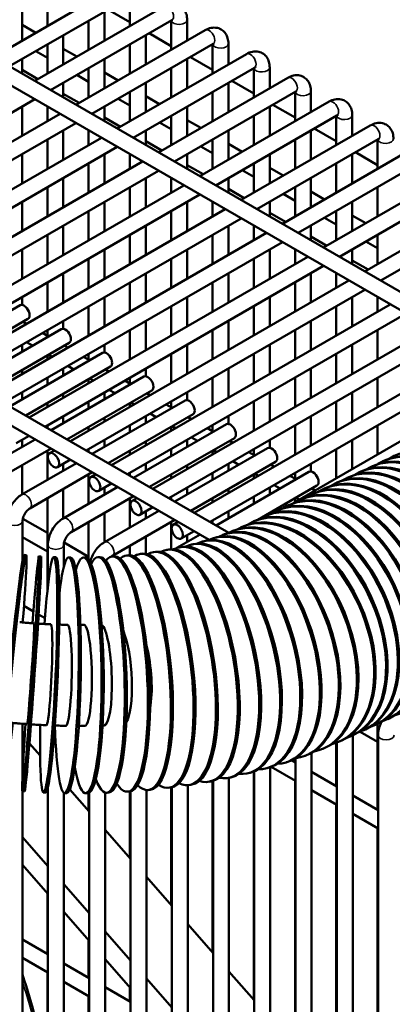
# Model space of a CAD drawing. Header units: inches. Extents: x 1 to 237, y 4 to 150.
# Tile 185 of 209: x 217.85 to 220.62, y 73.87 to 81.18. Entities that reach past the tile are written whole.
import ezdxf

# ---------------------------------------------------------------- set-up
doc = ezdxf.new("R2010")
doc.units = ezdxf.units.IN
doc.header["$LTSCALE"] = 7
doc.header["$MEASUREMENT"] = 0
doc.layers.add('Visible (ANSI)', color=7, linetype='Continuous', lineweight=50)
doc.layers.add('Visible Narrow (ANSI)', color=7, linetype='Continuous', lineweight=35)

msp = doc.modelspace()

# ---------------------------------------------------------------- linework, layer by layer
at = {"layer": 'Visible (ANSI)'}
for p, q in [((214.2819, 82.8496), (221.8284, 78.4926)), ((214.2977, 82.7041), (221.6954, 78.433)), ((217.659, 80.8998), (218.6178, 81.4533)), ((217.7771, 80.8316), (218.6768, 81.351)), ((218.0593, 81.3481), (218.0593, 81.1309)), ((218.6718, 81.3481), (218.6718, 81.1309)), ((217.8712, 81.2395), (217.8712, 81.0223)), ((217.9653, 80.723), (218.924, 81.2765)), ((218.4837, 81.2395), (218.4837, 81.0223)), ((218.5082, 81.2537), (218.6718, 81.1592)), ((218.0834, 80.6548), (218.9831, 81.1742)), ((218.3655, 81.1713), (218.3655, 80.9541)), ((218.978, 81.1713), (218.978, 80.9541)), ((219.0961, 81.1772), (219.0961, 81.0223)), ((217.8712, 81.1393), (217.9726, 81.0808)), ((218.2715, 80.5462), (219.2302, 81.0997)), ((218.1774, 81.0627), (218.1774, 80.8455)), ((218.7899, 81.0627), (218.7899, 80.8455)), ((218.8144, 81.0769), (218.978, 80.9824)), ((217.9726, 80.9444), (218.0593, 80.8943)), ((218.0593, 80.9945), (218.0593, 80.7773)), ((218.1774, 80.9625), (218.2788, 80.904)), ((218.3896, 80.478), (219.2893, 80.9974)), ((218.6718, 80.9945), (218.6718, 80.7773)), ((219.2842, 80.9945), (219.2842, 80.7773)), ((219.4023, 81.0004), (219.4023, 80.8455)), ((217.8712, 80.8859), (217.8712, 80.7773)), ((218.4837, 80.8859), (218.4837, 80.6687)), ((218.5777, 80.3694), (219.5365, 80.9229)), ((219.0961, 80.8859), (219.0961, 80.6687)), ((219.1206, 80.9001), (219.2842, 80.8056)), ((217.8712, 80.8049), (217.9892, 80.7368)), ((218.3655, 80.8177), (218.3655, 80.6005)), ((218.6958, 80.3012), (219.5955, 80.8206)), ((218.978, 80.8177), (218.978, 80.6005)), ((219.5905, 80.8177), (219.5905, 80.6005)), ((219.7086, 80.8236), (219.7086, 80.6687)), ((218.2788, 80.7676), (218.3655, 80.7175)), ((218.4837, 80.7857), (218.585, 80.7272)), ((218.8839, 80.1926), (219.8427, 80.7461)), ((218.1774, 80.7091), (218.1774, 80.6005)), ((218.7899, 80.7091), (218.7899, 80.4919)), ((219.4023, 80.7091), (219.4023, 80.4919)), ((219.4268, 80.7233), (219.5905, 80.6288)), ((215.898, 79.3931), (217.9653, 80.5866)), ((218.1774, 80.6281), (218.2954, 80.56)), ((218.585, 80.5908), (218.6718, 80.5407)), ((218.6718, 80.6409), (218.6718, 80.4237)), ((218.7899, 80.6089), (218.8912, 80.5504)), ((219.0021, 80.1244), (219.9018, 80.6438)), ((219.2842, 80.6409), (219.2842, 80.4237)), ((219.8967, 80.6409), (219.8967, 80.4237)), ((220.0148, 80.6468), (220.0148, 80.4919)), ((217.8712, 80.5323), (217.8712, 80.3151)), ((218.0593, 80.5323), (218.0593, 80.4237)), ((218.4837, 80.5323), (218.4837, 80.4237)), ((219.0961, 80.5323), (219.0961, 80.3151)), ((219.1902, 80.0158), (220.1489, 80.5693)), ((219.7086, 80.5323), (219.7086, 80.3151)), ((219.7331, 80.5465), (219.8967, 80.452)), ((216.0861, 79.2845), (218.1534, 80.478)), ((218.4837, 80.4513), (218.6016, 80.3832)), ((218.978, 80.4641), (218.978, 80.2469)), ((219.0961, 80.4321), (219.1975, 80.3736)), ((219.3083, 79.9476), (220.208, 80.467)), ((219.5905, 80.4641), (219.5905, 80.2469)), ((220.2029, 80.4641), (220.2029, 80.2469)), ((220.321, 80.47), (220.321, 80.3151)), ((216.2043, 79.2163), (218.2715, 80.4098)), ((218.8912, 80.414), (218.978, 80.3639)), ((219.4964, 79.839), (220.4552, 80.3925)), ((220.0393, 80.3697), (220.2029, 80.2752)), ((214.2977, 80.317), (219.4063, 77.3676)), ((216.3924, 79.1077), (218.4596, 80.3012)), ((218.0593, 80.2873), (218.0593, 80.0701)), ((218.1774, 80.3555), (218.1774, 80.1383)), ((218.3655, 80.3555), (218.3655, 80.2469)), ((218.7899, 80.3555), (218.7899, 80.2469)), ((219.2842, 80.2873), (219.2842, 80.0701)), ((219.4023, 80.3555), (219.4023, 80.1383)), ((219.6145, 79.7708), (220.5142, 80.2902)), ((219.8967, 80.2873), (219.8967, 80.0701)), ((220.0148, 80.3555), (220.0148, 80.1383)), ((220.5091, 80.2873), (220.5091, 80.0701)), ((216.5105, 79.0395), (218.5777, 80.233)), ((218.7899, 80.2745), (218.9079, 80.2064)), ((219.1975, 80.2372), (219.2842, 80.1871)), ((219.4023, 80.2553), (219.5037, 80.1968)), ((219.8026, 79.6622), (220.7614, 80.2157)), ((214.2896, 80.1853), (219.2604, 77.3154)), ((217.8712, 80.1787), (217.8712, 79.9615)), ((218.4837, 80.1787), (218.4837, 79.9615)), ((218.6718, 80.1787), (218.6718, 80.0701)), ((219.0961, 80.1787), (219.0961, 80.0701)), ((219.7086, 80.1787), (219.7086, 79.9615)), ((220.321, 80.1787), (220.321, 79.9615)), ((220.3455, 80.1929), (220.5091, 80.0984)), ((216.6986, 78.9309), (218.7658, 80.1244)), ((218.3655, 80.1105), (218.3655, 79.8933)), ((219.0961, 80.0977), (219.2141, 80.0296)), ((219.5905, 80.1105), (219.5905, 79.8933)), ((219.7086, 80.0785), (219.8099, 80.02)), ((219.9207, 79.594), (220.8204, 80.1134)), ((220.2029, 80.1105), (220.2029, 79.8933)), ((216.8167, 78.8627), (218.8839, 80.0562)), ((218.1774, 80.0019), (218.1774, 79.7847)), ((218.7899, 80.0019), (218.7899, 79.7847)), ((218.978, 80.0019), (218.978, 79.8933)), ((219.4023, 80.0019), (219.4023, 79.8933)), ((219.5037, 80.0604), (219.5905, 80.0103)), ((220.0148, 80.0019), (220.0148, 79.7847)), ((220.1089, 79.4854), (221.0676, 80.0389)), ((217.0048, 78.7541), (219.0721, 79.9476)), ((218.0593, 79.9337), (218.0593, 79.7165)), ((218.6718, 79.9337), (218.6718, 79.7165)), ((219.4023, 79.9209), (219.5203, 79.8528)), ((219.8967, 79.9337), (219.8967, 79.7165)), ((220.227, 79.4172), (221.1267, 79.9366)), ((220.5091, 79.9337), (220.5091, 79.7165)), ((217.1229, 78.6859), (219.1902, 79.8794)), ((219.8099, 79.8836), (219.8967, 79.8335)), ((220.0148, 79.9017), (220.1161, 79.8432)), ((220.4151, 79.3086), (221.3738, 79.8621)), ((217.8712, 79.8251), (217.8712, 79.6079)), ((218.4837, 79.8251), (218.4837, 79.6079)), ((219.0961, 79.8251), (219.0961, 79.6079)), ((219.2842, 79.8251), (219.2842, 79.7165)), ((219.7086, 79.8251), (219.7086, 79.7165)), ((220.321, 79.8251), (220.321, 79.6079)), ((217.311, 78.5773), (219.3783, 79.7708)), ((217.4292, 78.5091), (219.4964, 79.7026)), ((218.3655, 79.7569), (218.3655, 79.5397)), ((218.978, 79.7569), (218.978, 79.5397)), ((219.7086, 79.7441), (219.8265, 79.676)), ((220.1161, 79.7068), (220.2029, 79.6567)), ((220.2029, 79.7569), (220.2029, 79.5397)), ((220.321, 79.7249), (220.4224, 79.6664)), ((220.5332, 79.2404), (221.4329, 79.7598)), ((218.1774, 79.6483), (218.1774, 79.4311)), ((218.7899, 79.6483), (218.7899, 79.4311)), ((219.4023, 79.6483), (219.4023, 79.4311)), ((219.5905, 79.6483), (219.5905, 79.5397)), ((220.0148, 79.6483), (220.0148, 79.5397)), ((217.6173, 78.4005), (219.6845, 79.594)), ((218.0593, 79.5801), (218.0593, 79.3629)), ((218.6718, 79.5801), (218.6718, 79.3629)), ((219.2842, 79.5801), (219.2842, 79.3629)), ((220.0148, 79.5673), (220.1328, 79.4992)), ((220.5091, 79.5801), (220.5091, 79.3629)), ((217.7354, 78.3323), (219.8026, 79.5258)), ((220.4224, 79.53), (220.5091, 79.4799)), ((217.8712, 79.4715), (217.8712, 79.2543)), ((217.9235, 78.2237), (219.9907, 79.4172)), ((218.4837, 79.4715), (218.4837, 79.2543)), ((219.0961, 79.4715), (219.0961, 79.2543)), ((219.7086, 79.4715), (219.7086, 79.2543)), ((219.8967, 79.4715), (219.8967, 79.3629)), ((220.321, 79.4715), (220.321, 79.3629)), ((218.0416, 78.1555), (220.1089, 79.349)), ((218.3655, 79.4033), (218.3655, 79.1861)), ((218.978, 79.4033), (218.978, 79.1861)), ((219.5905, 79.4033), (219.5905, 79.1861)), ((220.321, 79.3905), (220.439, 79.3224)), ((218.1774, 79.2947), (218.1774, 79.0775)), ((218.7899, 79.2947), (218.7899, 79.0775)), ((219.4023, 79.2947), (219.4023, 79.0775)), ((220.0148, 79.2947), (220.0148, 79.0775)), ((220.2029, 79.2947), (220.2029, 79.1861)), ((218.0593, 79.2265), (218.0593, 79.0093)), ((218.2297, 78.0469), (220.297, 79.2404)), ((218.6718, 79.2265), (218.6718, 79.0093)), ((219.2842, 79.2265), (219.2842, 79.0093)), ((219.8967, 79.2265), (219.8967, 79.0093)), ((217.8712, 79.1179), (217.8712, 79.0599)), ((218.3478, 77.9787), (220.4151, 79.1722)), ((218.4837, 79.1179), (218.4837, 78.9007)), ((219.0961, 79.1179), (219.0961, 78.9007)), ((219.7086, 79.1179), (219.7086, 78.9007)), ((220.321, 79.1179), (220.321, 78.9007)), ((220.5091, 79.1179), (220.5091, 79.0093)), ((217.1678, 78.66), (217.8563, 79.0575)), ((218.3655, 79.0497), (218.3655, 78.8325)), ((218.536, 77.8701), (220.6032, 79.0636)), ((218.978, 79.0497), (218.978, 78.8325)), ((219.5905, 79.0497), (219.5905, 78.8325)), ((220.2029, 79.0497), (220.2029, 78.8325)), ((218.6541, 77.8019), (220.7213, 78.9954)), ((217.2859, 78.5918), (217.9153, 78.9552)), ((217.9038, 78.9195), (217.8786, 78.934)), ((218.1774, 78.9411), (218.1774, 78.8831)), ((218.7899, 78.9411), (218.7899, 78.7239)), ((219.4023, 78.9411), (219.4023, 78.7239)), ((220.0148, 78.9411), (220.0148, 78.7239)), ((217.474, 78.4832), (218.1625, 78.8807)), ((218.0667, 78.8254), (218.0219, 78.8513)), ((218.0593, 78.8729), (218.0593, 78.8297)), ((218.6718, 78.8729), (218.6718, 78.6557)), ((218.8422, 77.6933), (220.9094, 78.8868)), ((219.2842, 78.8729), (219.2842, 78.6557)), ((219.8967, 78.8729), (219.8967, 78.6557)), ((220.5091, 78.8729), (220.5091, 78.6557)), ((217.5921, 78.415), (218.2215, 78.7784)), ((217.8712, 78.7643), (217.8712, 78.7125)), ((217.9486, 78.7572), (217.9038, 78.7831)), ((218.21, 78.7427), (218.1849, 78.7572)), ((218.4837, 78.7643), (218.4837, 78.7063)), ((218.9603, 77.6251), (221.0275, 78.8186)), ((219.0961, 78.7643), (219.0961, 78.5471)), ((219.7086, 78.7643), (219.7086, 78.5471)), ((220.321, 78.7643), (220.321, 78.5471)), ((217.7803, 78.3064), (218.4687, 78.7039)), ((218.0593, 78.6847), (218.0593, 78.6557)), ((218.0919, 78.6745), (218.0667, 78.689)), ((218.3655, 78.6961), (218.3655, 78.6529)), ((218.978, 78.6961), (218.978, 78.4789)), ((219.1484, 77.5165), (221.2157, 78.71)), ((219.5905, 78.6961), (219.5905, 78.4789)), ((220.2029, 78.6961), (220.2029, 78.4789)), ((218.2549, 78.5804), (218.21, 78.6063)), ((218.373, 78.6486), (218.3281, 78.6745)), ((219.2665, 77.4483), (221.3338, 78.6418)), ((217.8712, 78.5761), (217.8712, 78.5471)), ((217.8984, 78.2382), (218.5278, 78.6016)), ((218.1774, 78.5875), (218.1774, 78.5357)), ((218.5162, 78.5659), (218.4911, 78.5804)), ((218.7899, 78.5875), (218.7899, 78.5295)), ((219.4023, 78.5875), (219.4023, 78.3703)), ((219.8822, 77.5865), (221.5219, 78.5332)), ((220.0148, 78.5875), (220.0148, 78.3703)), ((218.0593, 78.5193), (218.0593, 78.4675)), ((218.0865, 78.1296), (218.7749, 78.5271)), ((218.3655, 78.5079), (218.3655, 78.4789)), ((218.3981, 78.4977), (218.373, 78.5122)), ((218.6792, 78.4718), (218.6343, 78.4977)), ((218.6718, 78.5193), (218.6718, 78.4761)), ((219.2842, 78.5193), (219.2842, 78.3021)), ((219.8967, 78.5193), (219.8967, 78.3021)), ((220.5091, 78.5193), (220.5091, 78.3021)), ((217.8712, 78.4107), (217.8712, 78.3589)), ((218.1774, 78.3993), (218.1774, 78.3703)), ((218.2046, 78.0614), (218.834, 78.4248)), ((218.4837, 78.4107), (218.4837, 78.3589)), ((218.5611, 78.4036), (218.5162, 78.4295)), ((218.8224, 78.3891), (218.7973, 78.4036)), ((219.0961, 78.4107), (219.0961, 78.3527)), ((219.7086, 78.4107), (219.7086, 78.1935)), ((220.321, 78.4107), (220.321, 78.1935)), ((218.0593, 78.3311), (218.0593, 78.3021)), ((218.3655, 78.3425), (218.3655, 78.2907)), ((218.3927, 77.9528), (219.0812, 78.3503)), ((218.6718, 78.3311), (218.6718, 78.3021)), ((218.7043, 78.3209), (218.6792, 78.3354)), ((218.9854, 78.295), (218.9405, 78.3209)), ((218.978, 78.3425), (218.978, 78.2993)), ((219.5905, 78.3425), (219.5905, 78.1253)), ((220.2029, 78.3425), (220.2029, 78.1253)), ((218.5108, 77.8846), (219.1402, 78.248)), ((218.8673, 78.2268), (218.8224, 78.2527)), ((218.0593, 78.1657), (218.0593, 78.1453)), ((218.1774, 78.2339), (218.1774, 78.1821)), ((218.4837, 78.2225), (218.4837, 78.1935)), ((218.6718, 78.1657), (218.6718, 78.1139)), ((218.6989, 77.776), (219.3874, 78.1735)), ((218.7899, 78.2339), (218.7899, 78.1821)), ((219.1287, 78.2123), (219.1035, 78.2268)), ((219.2842, 78.1657), (219.2842, 78.1225)), ((219.4023, 78.2339), (219.4023, 78.1759)), ((219.8967, 78.1657), (219.8967, 77.9485)), ((220.0148, 78.2339), (220.0148, 78.0167)), ((220.5091, 78.1657), (220.5091, 77.9485)), ((218.3655, 78.1543), (218.3655, 78.1253)), ((218.978, 78.1543), (218.978, 78.1253)), ((219.0106, 78.1441), (218.9854, 78.1586)), ((219.2917, 78.1182), (219.2468, 78.1441)), ((217.564, 77.8279), (217.9684, 78.0614)), ((217.8278, 78.032), (217.9235, 78.0873)), ((217.8712, 78.0571), (217.8712, 78.0053)), ((218.4837, 78.0571), (218.4837, 78.0053)), ((218.7899, 78.0457), (218.7899, 78.0167)), ((218.8171, 77.7078), (219.4465, 78.0712)), ((219.0961, 78.0571), (219.0961, 78.0053)), ((219.1735, 78.05), (219.1287, 78.0759)), ((219.4349, 78.0355), (219.4098, 78.05)), ((219.7086, 78.0571), (219.7086, 77.9991)), ((220.321, 78.0571), (220.321, 77.8399)), ((217.623, 77.7256), (218.0865, 77.9932)), ((218.0593, 77.9775), (218.0593, 77.7603)), ((218.0749, 77.9575), (218.1116, 77.9787)), ((218.3655, 77.9889), (218.3655, 77.9685)), ((218.6718, 77.9775), (218.6718, 77.9485)), ((218.978, 77.9889), (218.978, 77.9371)), ((219.0052, 77.5992), (219.6936, 77.9967)), ((219.2842, 77.9775), (219.2842, 77.9485)), ((219.3168, 77.9673), (219.2917, 77.9818)), ((219.5979, 77.9414), (219.553, 77.9673)), ((219.5905, 77.9889), (219.5905, 77.9457)), ((220.2029, 77.9889), (220.2029, 77.7717)), ((217.8702, 77.6511), (218.2746, 77.8846)), ((218.134, 77.8552), (218.2297, 77.9105)), ((218.1774, 77.8803), (218.1774, 77.8285)), ((218.7899, 77.8803), (218.7899, 77.8285)), ((219.1233, 77.531), (219.7527, 77.8944)), ((219.4023, 77.8803), (219.4023, 77.8285)), ((219.4798, 77.8732), (219.4349, 77.8991)), ((219.7411, 77.8587), (219.716, 77.8732)), ((220.0148, 77.8803), (220.0148, 77.8223)), ((220.5488, 77.8985), (220.56, 77.9038)), ((217.8712, 77.8689), (217.8712, 77.6517)), ((217.9292, 77.5488), (218.3927, 77.8164)), ((218.3655, 77.8007), (218.3655, 77.5835)), ((218.3812, 77.7807), (218.4178, 77.8019)), ((218.6718, 77.8121), (218.6718, 77.7917)), ((218.978, 77.8007), (218.978, 77.7717)), ((219.0961, 77.8689), (219.0961, 77.8399)), ((219.2842, 77.8121), (219.2842, 77.7603)), ((219.3114, 77.4224), (219.9999, 77.8199)), ((219.5905, 77.8007), (219.5905, 77.7717)), ((219.623, 77.7905), (219.5979, 77.805)), ((219.8967, 77.8121), (219.8967, 77.7689)), ((220.3728, 77.8165), (220.3841, 77.8217)), ((220.4608, 77.8575), (220.4721, 77.8628)), ((218.4402, 77.6784), (218.536, 77.7337)), ((219.9041, 77.7646), (219.8592, 77.7905)), ((220.1969, 77.7345), (220.2081, 77.7397)), ((220.2848, 77.7755), (220.2961, 77.7807)), ((218.1764, 77.4743), (218.5808, 77.7078)), ((218.1774, 77.6921), (218.1774, 77.4749)), ((218.4837, 77.7035), (218.4837, 77.6517)), ((219.0961, 77.7035), (219.0961, 77.6517)), ((219.4023, 77.6921), (219.4023, 77.6631)), ((219.6198, 77.4641), (220.0589, 77.7176)), ((219.7086, 77.7035), (219.7086, 77.6517)), ((219.786, 77.6964), (219.7411, 77.7223)), ((220.0209, 77.6524), (220.0322, 77.6577)), ((220.0473, 77.6819), (220.0222, 77.6964)), ((220.1089, 77.6935), (220.1201, 77.6987)), ((218.0593, 77.6239), (218.0593, 76.9332)), ((218.2355, 77.372), (218.6989, 77.6396)), ((218.6718, 77.6239), (218.6718, 77.4067)), ((218.6874, 77.6039), (218.7241, 77.6251)), ((218.978, 77.6353), (218.978, 77.6149)), ((219.2842, 77.6239), (219.2842, 77.5949)), ((219.5905, 77.6353), (219.5905, 77.5835)), ((219.8967, 77.6239), (219.8967, 77.5949)), ((219.9292, 77.6137), (219.9041, 77.6282)), ((219.9329, 77.6114), (219.9442, 77.6167)), ((218.4826, 77.2975), (218.8871, 77.531)), ((218.4837, 77.5153), (218.4837, 77.2981)), ((218.7464, 77.5016), (218.8422, 77.5569)), ((218.7899, 77.5267), (218.7899, 77.4749)), ((219.4023, 77.5267), (219.4023, 77.4749)), ((219.7086, 77.5153), (219.7086, 77.5054)), ((219.7569, 77.5294), (219.7682, 77.5347)), ((219.8449, 77.5704), (219.8562, 77.5757)), ((217.8752, 77.1649), (217.8752, 77.4553)), ((217.8772, 77.4713), (218.0593, 77.3661)), ((218.3655, 77.4471), (218.3655, 77.169)), ((218.5417, 77.1952), (219.0052, 77.4628)), ((218.978, 77.4471), (218.978, 77.245)), ((218.9936, 77.4271), (219.0303, 77.4483)), ((219.2842, 77.4585), (219.2842, 77.4381)), ((219.581, 77.4474), (219.5922, 77.4526)), ((219.669, 77.4884), (219.6802, 77.4936)), ((219.0527, 77.3248), (219.1484, 77.3801)), ((219.4304, 77.3788), (219.4422, 77.3837)), ((219.493, 77.4064), (219.5043, 77.4116)), ((217.8752, 77.336), (218.0593, 77.2297)), ((218.1834, 77.2945), (218.3655, 77.1893)), ((218.7899, 77.3385), (218.7899, 77.2115)), ((219.0208, 77.2546), (219.1933, 77.3542)), ((219.0961, 77.3499), (219.0961, 77.2981)), ((219.2086, 77.3019), (219.2219, 77.3057)), ((219.2879, 77.3262), (219.3007, 77.3304)), ((219.3619, 77.352), (219.3743, 77.3565)), ((218.0634, 76.9711), (218.0634, 77.2785)), ((218.1815, 77.1173), (218.1815, 77.2785)), ((218.6718, 77.2703), (218.6718, 77.2011)), ((218.8473, 77.2241), (218.8621, 77.2264)), ((218.9435, 77.2402), (218.958, 77.2429)), ((219.036, 77.2587), (219.0502, 77.2617)), ((219.1245, 77.2793), (219.1383, 77.2828)), ((217.8861, 77.2027), (217.902, 77.2012)), ((217.9964, 77.1936), (218.0124, 77.1924)), ((218.1068, 77.1873), (218.1228, 77.1866)), ((218.1815, 77.1592), (218.1926, 77.1528)), ((218.2169, 77.1839), (218.2328, 77.1837)), ((218.3263, 77.1835), (218.3421, 77.1837)), ((218.4345, 77.186), (218.4502, 77.1866)), ((218.5411, 77.1914), (218.5566, 77.1924)), ((218.6457, 77.1996), (218.661, 77.201)), ((218.7479, 77.2106), (218.763, 77.2124)), ((218.2674, 77.1096), (218.2748, 77.1053)), ((217.8856, 76.8244), (217.9561, 76.7837)), ((217.994, 76.7618), (218.0418, 76.7342)), ((220.5843, 75.9843), (220.5956, 75.9895)), ((217.8752, 75.5581), (217.8752, 75.9491)), ((220.4084, 75.9023), (220.4196, 75.9075)), ((220.4963, 75.9433), (220.5076, 75.9485)), ((220.5091, 75.9492), (220.5091, 75.3097)), ((217.8752, 75.8621), (217.8905, 75.8446)), ((220.2324, 75.8202), (220.2437, 75.8255)), ((220.3204, 75.8612), (220.3316, 75.8665)), ((220.3251, 69.0434), (220.3251, 75.8634)), ((220.3793, 75.8903), (220.5091, 75.8153)), ((220.5132, 68.9744), (220.5132, 75.8641)), ((217.9262, 75.8038), (218.0052, 75.7134)), ((220.102, 75.7628), (220.1138, 75.7677)), ((220.2029, 75.8081), (220.2029, 75.4865)), ((220.207, 69.0791), (220.207, 75.8096)), ((219.8967, 75.6909), (219.8967, 75.6633)), ((219.9007, 69.1437), (219.9007, 75.6934)), ((219.9684, 75.7104), (219.9807, 75.715)), ((220.0188, 69.1236), (220.0188, 75.7324)), ((219.6923, 75.6201), (219.7056, 75.6239)), ((219.7126, 69.1626), (219.7126, 75.6261)), ((219.7204, 75.6287), (219.9007, 75.5246)), ((219.8317, 75.6629), (219.8446, 75.6671)), ((219.8717, 75.6777), (219.9007, 75.661)), ((219.4056, 75.5481), (219.4198, 75.5512)), ((219.4064, 69.1568), (219.4064, 75.5483)), ((219.5502, 75.5819), (219.5639, 75.5853)), ((219.5905, 75.5941), (219.5905, 73.9002)), ((219.5945, 69.1659), (219.5945, 75.5958)), ((220.0188, 75.5928), (220.207, 75.4842)), ((218.0634, 70.7574), (218.0634, 75.476)), ((218.2257, 75.4612), (218.3696, 75.2966)), ((218.9593, 75.4734), (218.9744, 75.4752)), ((218.978, 75.4757), (218.978, 74.6007)), ((218.982, 69.6714), (218.982, 75.4765)), ((219.1002, 69.2933), (219.1002, 75.4929)), ((219.11, 75.494), (219.1248, 75.4962)), ((219.2588, 75.5189), (219.2733, 75.5215)), ((219.2842, 75.524), (219.2842, 74.2505)), ((219.2883, 69.1414), (219.2883, 75.5252)), ((219.8967, 75.5269), (219.8967, 73.5499)), ((217.8742, 75.4478), (217.8901, 75.4467)), ((217.8752, 70.6757), (217.8752, 75.4478)), ((218.0306, 75.4389), (218.0466, 75.4383)), ((218.1815, 70.7519), (218.1815, 75.436)), ((218.1871, 75.4342), (218.203, 75.4339)), ((218.3432, 75.4336), (218.359, 75.4338)), ((218.3655, 75.435), (218.3655, 75.3013)), ((218.3696, 70.6762), (218.3696, 75.4369)), ((218.4877, 70.5914), (218.4877, 75.4388)), ((218.4987, 75.4372), (218.5144, 75.4378)), ((218.6534, 75.445), (218.669, 75.446)), ((218.6718, 75.4463), (218.6718, 74.951)), ((218.6758, 70.3899), (218.6758, 75.447)), ((218.7939, 70.2017), (218.7939, 75.4572)), ((218.807, 75.4571), (218.8224, 75.4585)), ((220.0188, 75.4564), (220.207, 75.3478)), ((220.3251, 75.416), (220.5132, 75.3074)), ((220.2029, 75.3501), (220.2029, 73.1997)), ((220.3251, 75.2796), (220.5132, 75.171)), ((220.5091, 75.1733), (220.5091, 72.8494)), ((217.8752, 75.1075), (218.0634, 74.8923)), ((218.4877, 75.1615), (218.6758, 74.9464)), ((217.8752, 74.9022), (218.0634, 74.6871)), ((218.7939, 74.8113), (218.982, 74.5961)), ((218.1815, 74.7572), (218.3696, 74.5421)), ((218.0593, 74.6917), (218.0593, 74.2401)), ((218.1815, 74.552), (218.3696, 74.3368)), ((219.1002, 74.461), (219.2883, 74.2458)), ((218.4877, 74.407), (218.6758, 74.1918)), ((217.8752, 74.3464), (218.0634, 74.2377)), ((218.3655, 74.3414), (218.3655, 74.0633)), ((217.8752, 74.21), (218.0634, 74.1014)), ((218.1815, 74.1696), (218.3696, 74.0609)), ((218.4877, 74.2017), (218.6758, 73.9865)), ((218.0593, 74.1037), (218.0593, 73.4319)), ((219.4064, 74.1107), (219.5945, 73.8956)), ((218.1815, 74.0332), (218.3696, 73.9246)), ((218.7939, 74.0567), (218.982, 73.8415)), ((218.3655, 73.9269), (218.3655, 71.7518)), ((218.4877, 73.9928), (218.6758, 73.8841)), ((218.6718, 73.9912), (218.6718, 73.8865))]:
    msp.add_line(p, q, dxfattribs=at)
for centre, major_axis, ratio, start_param, end_param in [((217.8858, 79.0063), (0.0295, -0.0511), 0.57735, 0, 3.141593), ((218.192, 78.8295), (0.0295, -0.0511), 0.57735, 0, 3.141593), ((218.4982, 78.6527), (0.0295, -0.0511), 0.57735, 0, 3.141593), ((218.8045, 78.4759), (0.0295, -0.0511), 0.57735, 0, 3.141593), ((219.1107, 78.2991), (0.0295, -0.0511), 0.57735, 0, 3.141593), ((219.4169, 78.1223), (0.0295, -0.0511), 0.57735, 0, 3.141593), ((221.0065, 77.1465), (0.3697, -0.7931), 0.630029, 6.206336, 9.501627), ((219.7232, 77.9455), (0.0295, -0.0511), 0.57735, 0, 3.141593), ((220.8305, 77.0644), (0.3697, -0.7931), 0.630029, 6.206336, 9.501627), ((220.8418, 77.0697), (-0.3697, 0.7931), 0.630029, 3.141593, 6.283185), ((220.9185, 77.1055), (0.3697, -0.7931), 0.630029, 6.206336, 9.501627), ((220.9297, 77.1107), (-0.3697, 0.7931), 0.630029, 3.141593, 6.283185), ((220.7425, 77.0234), (0.3697, -0.7931), 0.630029, 6.206336, 9.501627), ((220.7538, 77.0287), (-0.3697, 0.7931), 0.630029, 3.141593, 6.283185), ((220.0294, 77.7687), (0.0295, -0.0511), 0.57735, 0, 3.141593), ((220.4898, 76.9056), (-0.3697, 0.7931), 0.630029, 3.141593, 6.283185), ((220.5666, 76.9414), (0.3697, -0.7931), 0.630029, 6.206336, 9.501627), ((220.5778, 76.9467), (-0.3697, 0.7931), 0.630029, 3.141593, 6.283185), ((220.6545, 76.9824), (0.3697, -0.7931), 0.630029, 6.206336, 9.501627), ((220.6658, 76.9877), (-0.3697, 0.7931), 0.630029, 3.141593, 6.283185), ((220.3906, 76.8594), (0.3697, -0.7931), 0.630029, 6.206336, 9.501627), ((220.4019, 76.8646), (-0.3697, 0.7931), 0.630029, 3.141593, 6.283185), ((220.4786, 76.9004), (0.3697, -0.7931), 0.630029, 6.206336, 9.501627), ((220.2146, 76.7774), (0.3697, -0.7931), 0.630029, 6.206336, 9.501627), ((220.2259, 76.7826), (-0.3697, 0.7931), 0.630029, 3.141593, 6.283185), ((220.3026, 76.8184), (0.3697, -0.7931), 0.630029, 6.206336, 9.501627), ((220.3139, 76.8236), (-0.3697, 0.7931), 0.630029, 3.141593, 6.283185), ((220.1266, 76.7363), (0.3697, -0.7931), 0.630029, 6.206336, 9.501627), ((220.1379, 76.7416), (-0.3697, 0.7931), 0.630029, 3.141593, 6.283185), ((219.874, 76.6185), (-0.3697, 0.7931), 0.630029, 3.141593, 6.283185), ((219.9507, 76.6543), (0.3697, -0.7931), 0.630029, 6.206336, 9.501627), ((219.9619, 76.6596), (-0.3697, 0.7931), 0.630029, 3.141593, 6.283185), ((220.0387, 76.6953), (0.3697, -0.7931), 0.630029, 6.206336, 9.501627), ((220.0499, 76.7006), (-0.3697, 0.7931), 0.630029, 3.141593, 6.283185), ((219.6775, 76.5358), (-0.3032, 0.8208), 0.568387, 3.141593, 6.283185), ((219.7662, 76.5708), (0.3358, -0.808), 0.599978, 6.156363, 9.485542), ((219.778, 76.5757), (-0.3358, 0.808), 0.599978, 3.141593, 6.283185), ((219.8627, 76.6133), (0.3697, -0.7931), 0.630029, 6.163485, 9.478318), ((219.4504, 76.461), (0.2418, -0.8409), 0.500912, 6.126136, 9.512277), ((219.4638, 76.4648), (-0.2418, 0.8409), 0.500912, 3.141593, 6.283185), ((219.5598, 76.4946), (0.2719, -0.8317), 0.535337, 6.137987, 9.502304), ((219.5726, 76.4988), (-0.2719, 0.8317), 0.535337, 3.141593, 6.283185), ((219.6651, 76.5312), (0.3032, -0.8208), 0.568387, 6.147948, 9.493475), ((219.1011, 76.3795), (0.1577, -0.8607), 0.390294, 6.0733, 9.553264), ((219.2208, 76.4034), (0.1848, -0.8553), 0.428298, 6.094639, 9.537166), ((219.235, 76.4065), (-0.1848, 0.8553), 0.428298, 3.141593, 6.283185), ((219.3374, 76.4306), (0.2128, -0.8487), 0.465202, 6.111916, 9.523737), ((219.3511, 76.434), (-0.2128, 0.8487), 0.465202, 3.141593, 6.283185), ((217.8179, 76.3303), (0.0841, 0.871), 0.027686, 5.155493, 10.55283), ((217.9353, 76.3207), (-0.0611, -0.8729), 0.01561, 5.155282, 10.552643), ((218.0687, 76.3131), (-0.0381, -0.8742), 0.058865, 5.155048, 10.552371), ((218.202, 76.3091), (-0.0149, -0.8749), 0.101969, 5.154537, 10.227875), ((218.3347, 76.3086), (0.0085, -0.875), 0.144812, 5.607274, 9.884811), ((218.4666, 76.3116), (0.0321, -0.8744), 0.187283, 5.792324, 9.753018), ((218.5973, 76.3182), (0.0562, -0.8732), 0.229273, 5.896636, 9.67959), ((218.7264, 76.3283), (0.0807, -0.8713), 0.270674, 5.964073, 9.632027), ((218.8536, 76.342), (0.1057, -0.8686), 0.311381, 6.011357, 9.598373), ((218.8687, 76.3438), (-0.1057, 0.8686), 0.311381, 3.141593, 6.283185), ((218.9786, 76.359), (0.1313, -0.8651), 0.351288, 6.046361, 9.573096), ((218.9934, 76.3613), (-0.1313, 0.8651), 0.351288, 3.141593, 6.283185), ((219.1156, 76.3822), (-0.1577, 0.8607), 0.390294, 3.141593, 6.283185), ((217.802, 76.3318), (-0.0841, -0.871), 0.027686, 3.141593, 6.283185), ((217.9512, 76.3196), (0.0611, 0.8729), 0.01561, 3.141593, 6.283185), ((218.0847, 76.3124), (0.0381, 0.8742), 0.058865, 3.141593, 6.283185), ((218.2179, 76.3088), (0.0149, 0.8749), 0.101969, 3.141593, 6.283185), ((218.3506, 76.3087), (-0.0085, 0.875), 0.144812, 3.141593, 6.283185), ((218.4823, 76.3122), (-0.0321, 0.8744), 0.187283, 3.141593, 6.283185), ((218.6128, 76.3192), (-0.0562, 0.8732), 0.229273, 3.141593, 6.283185), ((218.7417, 76.3298), (-0.0807, 0.8713), 0.270674, 3.141593, 6.283185), ((217.9353, 76.3207), (-0.0262, -0.3741), 0.01561, 0, 3.141593), ((218.0687, 76.3131), (-0.0163, -0.3746), 0.058865, 0, 3.141593), ((218.202, 76.3091), (-0.0064, -0.3749), 0.101969, 0, 3.141593), ((218.3347, 76.3086), (0.0036, -0.375), 0.144812, 0, 3.141593), ((218.4666, 76.3116), (0.0138, -0.3747), 0.187283, 0, 3.019284), ((218.5973, 76.3182), (0.0241, -0.3742), 0.229273, 0.29114, 2.574219), ((218.7264, 76.3283), (-0.0346, 0.3734), 0.270674, 3.891594, 5.253968)]:
    msp.add_ellipse(centre, major_axis=major_axis, ratio=ratio, start_param=start_param, end_param=end_param, dxfattribs=at)
for centre in [(218.1045, 77.9064), (218.4107, 77.7296), (218.7169, 77.5528), (219.0231, 77.376)]:
    msp.add_ellipse(centre, major_axis=(-0.0295, 0.0511), ratio=0.57735, dxfattribs=at)
for points, knots in [([(218.924, 81.2765), (218.9374, 81.2843), (218.9519, 81.2903), (218.9826, 81.2965), (218.9987, 81.2969), (219.027, 81.2903), (219.039, 81.285), (219.0594, 81.2707), (219.0679, 81.262), (219.082, 81.2417), (219.0872, 81.23), (219.0945, 81.2046), (219.0961, 81.1909), (219.0961, 81.1772)], [0, 0, 0, 0, 0.314159, 0.314159, 0.611451, 0.611451, 0.836785, 0.836785, 1.050201, 1.050201, 1.29221, 1.29221, 1.570796, 1.570796, 1.570796, 1.570796]), ([(218.9831, 81.1742), (218.9858, 81.1758), (218.988, 81.1768), (218.9907, 81.1776), (218.9913, 81.1777), (218.9913, 81.1777)], [0, 0, 0, 0, 0.2067237, 0.2067237, 0.3804885, 0.3804885, 0.3804885, 0.3804885]), ([(219.2302, 81.0997), (219.2436, 81.1075), (219.2581, 81.1135), (219.2888, 81.1197), (219.305, 81.1201), (219.3333, 81.1135), (219.3453, 81.1082), (219.3656, 81.0939), (219.3741, 81.0852), (219.3882, 81.0649), (219.3934, 81.0532), (219.4007, 81.0278), (219.4023, 81.0141), (219.4023, 81.0004)], [0, 0, 0, 0, 0.314159, 0.314159, 0.611451, 0.611451, 0.836785, 0.836785, 1.050201, 1.050201, 1.29221, 1.29221, 1.570796, 1.570796, 1.570796, 1.570796]), ([(219.2893, 80.9974), (219.292, 80.999), (219.2942, 81), (219.2969, 81.0008), (219.2976, 81.0009), (219.2976, 81.0009)], [0, 0, 0, 0, 0.2067237, 0.2067237, 0.3804885, 0.3804885, 0.3804885, 0.3804885]), ([(219.5365, 80.9229), (219.5499, 80.9307), (219.5643, 80.9367), (219.595, 80.9429), (219.6112, 80.9433), (219.6395, 80.9367), (219.6515, 80.9314), (219.6719, 80.9171), (219.6803, 80.9084), (219.6944, 80.8881), (219.6996, 80.8764), (219.707, 80.851), (219.7086, 80.8373), (219.7086, 80.8236)], [0, 0, 0, 0, 0.314159, 0.314159, 0.611451, 0.611451, 0.836785, 0.836785, 1.050201, 1.050201, 1.29221, 1.29221, 1.570796, 1.570796, 1.570796, 1.570796]), ([(219.5955, 80.8206), (219.5982, 80.8222), (219.6005, 80.8232), (219.6031, 80.824), (219.6038, 80.8241), (219.6038, 80.8241)], [0, 0, 0, 0, 0.2067237, 0.2067237, 0.3804885, 0.3804885, 0.3804885, 0.3804885]), ([(219.8427, 80.7461), (219.8561, 80.7539), (219.8706, 80.7599), (219.9012, 80.7661), (219.9174, 80.7665), (219.9457, 80.7599), (219.9577, 80.7546), (219.9781, 80.7403), (219.9865, 80.7316), (220.0006, 80.7113), (220.0058, 80.6996), (220.0132, 80.6742), (220.0148, 80.6605), (220.0148, 80.6468)], [0, 0, 0, 0, 0.314159, 0.314159, 0.611451, 0.611451, 0.836785, 0.836785, 1.050201, 1.050201, 1.29221, 1.29221, 1.570796, 1.570796, 1.570796, 1.570796]), ([(219.9018, 80.6438), (219.9045, 80.6454), (219.9067, 80.6463), (219.9094, 80.6472), (219.91, 80.6473), (219.91, 80.6473)], [0, 0, 0, 0, 0.2067237, 0.2067237, 0.3804885, 0.3804885, 0.3804885, 0.3804885]), ([(220.1489, 80.5693), (220.1623, 80.5771), (220.1768, 80.5831), (220.2075, 80.5893), (220.2237, 80.5897), (220.2519, 80.5831), (220.264, 80.5778), (220.2843, 80.5635), (220.2928, 80.5548), (220.3069, 80.5345), (220.3121, 80.5228), (220.3194, 80.4974), (220.321, 80.4837), (220.321, 80.47)], [0, 0, 0, 0, 0.314159, 0.314159, 0.611451, 0.611451, 0.836785, 0.836785, 1.050201, 1.050201, 1.29221, 1.29221, 1.570796, 1.570796, 1.570796, 1.570796]), ([(220.208, 80.467), (220.2107, 80.4686), (220.2129, 80.4695), (220.2156, 80.4704), (220.2162, 80.4705), (220.2162, 80.4705)], [0, 0, 0, 0, 0.2067237, 0.2067237, 0.3804885, 0.3804885, 0.3804885, 0.3804885]), ([(220.4552, 80.3925), (220.4685, 80.4003), (220.483, 80.4063), (220.5137, 80.4125), (220.5299, 80.4129), (220.5582, 80.4063), (220.5702, 80.401), (220.5905, 80.3867), (220.599, 80.378), (220.6131, 80.3577), (220.6183, 80.346), (220.6256, 80.3206), (220.6272, 80.3069), (220.6272, 80.2932)], [0, 0, 0, 0, 0.314159, 0.314159, 0.611451, 0.611451, 0.836785, 0.836785, 1.050201, 1.050201, 1.29221, 1.29221, 1.570796, 1.570796, 1.570796, 1.570796]), ([(220.5142, 80.2902), (220.5169, 80.2918), (220.5191, 80.2927), (220.5218, 80.2936), (220.5225, 80.2937), (220.5225, 80.2937)], [0, 0, 0, 0, 0.2067237, 0.2067237, 0.3804885, 0.3804885, 0.3804885, 0.3804885]), ([(217.7571, 77.4553), (217.7571, 77.4707), (217.7592, 77.4862), (217.7666, 77.5165), (217.7719, 77.5315), (217.7852, 77.5604), (217.7932, 77.5743), (217.8115, 77.6002), (217.8219, 77.6123), (217.8445, 77.6339), (217.8568, 77.6434), (217.8702, 77.6511)], [4.712389, 4.712389, 4.712389, 4.712389, 5.026548, 5.026548, 5.340708, 5.340708, 5.654867, 5.654867, 5.969026, 5.969026, 6.283185, 6.283185, 6.283185, 6.283185]), ([(217.8752, 77.4553), (217.8752, 77.4584), (217.8755, 77.4622), (217.877, 77.4712), (217.8783, 77.4763), (217.8819, 77.4875), (217.8843, 77.4935), (217.8903, 77.5057), (217.8938, 77.5118), (217.9015, 77.5231), (217.9057, 77.5283), (217.914, 77.5372), (217.9181, 77.5409), (217.9245, 77.5459), (217.927, 77.5475), (217.9292, 77.5488)], [4.712389, 4.712389, 4.712389, 4.712389, 4.919113, 4.919113, 5.142574, 5.142574, 5.381629, 5.381629, 5.629603, 5.629603, 5.877268, 5.877268, 6.114931, 6.114931, 6.283185, 6.283185, 6.283185, 6.283185]), ([(218.0634, 77.2785), (218.0634, 77.2939), (218.0654, 77.3094), (218.0728, 77.3397), (218.0781, 77.3547), (218.0914, 77.3836), (218.0994, 77.3975), (218.1178, 77.4234), (218.1281, 77.4355), (218.1507, 77.4571), (218.163, 77.4666), (218.1764, 77.4743)], [4.712389, 4.712389, 4.712389, 4.712389, 5.026548, 5.026548, 5.340708, 5.340708, 5.654867, 5.654867, 5.969026, 5.969026, 6.283185, 6.283185, 6.283185, 6.283185]), ([(218.1815, 77.2785), (218.1815, 77.2816), (218.1818, 77.2854), (218.1832, 77.2944), (218.1845, 77.2995), (218.1881, 77.3107), (218.1905, 77.3167), (218.1965, 77.3289), (218.2, 77.335), (218.2078, 77.3463), (218.212, 77.3515), (218.2202, 77.3604), (218.2243, 77.3641), (218.2308, 77.3691), (218.2333, 77.3707), (218.2355, 77.372)], [4.712389, 4.712389, 4.712389, 4.712389, 4.919113, 4.919113, 5.142574, 5.142574, 5.381629, 5.381629, 5.629603, 5.629603, 5.877268, 5.877268, 6.114931, 6.114931, 6.283185, 6.283185, 6.283185, 6.283185]), ([(218.3764, 77.152), (218.38, 77.1657), (218.3849, 77.1792), (218.3976, 77.2068), (218.4057, 77.2207), (218.424, 77.2466), (218.4343, 77.2587), (218.4569, 77.2803), (218.4693, 77.2898), (218.4826, 77.2975)], [5.055587, 5.055587, 5.055587, 5.055587, 5.340708, 5.340708, 5.654867, 5.654867, 5.969026, 5.969026, 6.283185, 6.283185, 6.283185, 6.283185]), ([(217.9615, 76.6948), (217.9543, 76.6953), (217.9471, 76.6958), (217.9328, 76.6969), (217.9256, 76.6974), (217.9113, 76.6986), (217.9041, 76.6991), (217.8898, 76.7003), (217.8826, 76.701), (217.8683, 76.7022), (217.8611, 76.7029), (217.8539, 76.7035)], [3.95232624, 3.95232624, 3.95232624, 3.95232624, 3.96115171, 3.96115171, 3.96997718, 3.96997718, 3.97880265, 3.97880265, 3.98762813, 3.98762813, 3.9964536, 3.9964536, 3.9964536, 3.9964536]), ([(218.0851, 76.6878), (218.0779, 76.6881), (218.0707, 76.6884), (218.0564, 76.6891), (218.0492, 76.6895), (218.0348, 76.6902), (218.0277, 76.6906), (218.0133, 76.6914), (218.0061, 76.6919), (217.9959, 76.6925), (217.9928, 76.6927), (217.9898, 76.6929)], [3.90165539, 3.90165539, 3.90165539, 3.90165539, 3.91048087, 3.91048087, 3.91930634, 3.91930634, 3.92813181, 3.92813181, 3.93695728, 3.93695728, 3.94073405, 3.94073405, 3.94073405, 3.94073405]), ([(218.2084, 76.684), (218.2013, 76.6841), (218.1941, 76.6843), (218.1798, 76.6846), (218.1726, 76.6848), (218.1595, 76.6851), (218.1535, 76.6853), (218.1475, 76.6855)], [3.85098454, 3.85098454, 3.85098454, 3.85098454, 3.85980982, 3.85980982, 3.8686351, 3.8686351, 3.87601767, 3.87601767, 3.87601767, 3.87601767]), ([(218.3311, 76.6836), (218.324, 76.6835), (218.3169, 76.6834), (218.3082, 76.6834), (218.3065, 76.6834), (218.3049, 76.6834)], [3.80031369, 3.80031369, 3.80031369, 3.80031369, 3.80913858, 3.80913858, 3.81117242, 3.81117242, 3.81117242, 3.81117242]), ([(217.9091, 75.9466), (217.9006, 75.9472), (217.8921, 75.9478), (217.8752, 75.9491), (217.8667, 75.9497), (217.8497, 75.9511), (217.8412, 75.9518), (217.8243, 75.9532), (217.8158, 75.9539), (217.7988, 75.9554), (217.7904, 75.9562), (217.7819, 75.957)], [3.95232624, 3.95232624, 3.95232624, 3.95232624, 3.96133158, 3.96133158, 3.97033692, 3.97033692, 3.97934226, 3.97934226, 3.9883476, 3.9883476, 3.99735294, 3.99735294, 3.99735294, 3.99735294]), ([(218.0524, 75.9385), (218.0439, 75.9388), (218.0354, 75.9392), (218.0185, 75.9401), (218.01, 75.9405), (217.993, 75.9414), (217.9845, 75.9419), (217.9675, 75.9428), (217.959, 75.9433), (217.9461, 75.9441), (217.9418, 75.9444), (217.9374, 75.9447)], [3.90165539, 3.90165539, 3.90165539, 3.90165539, 3.91066073, 3.91066073, 3.91966606, 3.91966606, 3.9286714, 3.9286714, 3.93767674, 3.93767674, 3.94232758, 3.94232758, 3.94232758, 3.94232758]), ([(218.1956, 75.9341), (218.1871, 75.9343), (218.1787, 75.9344), (218.1617, 75.9348), (218.1532, 75.935), (218.1363, 75.9355), (218.1278, 75.9357), (218.1178, 75.936), (218.1164, 75.9361), (218.1149, 75.9361)], [3.85098454, 3.85098454, 3.85098454, 3.85098454, 3.85999002, 3.85999002, 3.8689955, 3.8689955, 3.87800098, 3.87800098, 3.8795592, 3.8795592, 3.8795592, 3.8795592]), ([(218.3384, 75.9336), (218.3299, 75.9335), (218.3215, 75.9335), (218.3061, 75.9334), (218.2991, 75.9334), (218.2922, 75.9334)], [3.80031369, 3.80031369, 3.80031369, 3.80031369, 3.80931946, 3.80931946, 3.81672968, 3.81672968, 3.81672968, 3.81672968]), ([(220.5132, 75.8641), (220.5132, 75.8795), (220.5153, 75.895), (220.5226, 75.9253), (220.5279, 75.9403), (220.5363, 75.9584), (220.5381, 75.9621), (220.54, 75.9657)], [4.712389, 4.712389, 4.712389, 4.712389, 5.0265482, 5.0265482, 5.3407075, 5.3407075, 5.4214451, 5.4214451, 5.4214451, 5.4214451])]:
    msp.add_open_spline(points, degree=3, knots=knots, dxfattribs=at)
for points in [[(218.5348, 77.1906), (218.5373, 77.1925), (218.5396, 77.194), (218.5417, 77.1952)], [(218.4804, 75.9369), (218.4765, 75.9367), (218.4726, 75.9366), (218.4688, 75.9365)], [(217.8752, 74.0868), (217.9443, 73.8625), (218.007, 73.6386), (218.0634, 73.4159)]]:
    msp.add_open_spline(points, degree=3, dxfattribs=at)
at = {"layer": 'Visible Narrow (ANSI)'}
for centre, major_axis, start_param, end_param in [((218.9535, 81.2254), (0.0295, -0.0511), 0, 3.141593), ((219.0371, 81.1772), (-0.0591, 0), 0.159548, 3.141593), ((219.2598, 81.0486), (0.0295, -0.0511), 0, 3.141593), ((219.3433, 81.0004), (-0.0591, 0), 0.159548, 3.141593), ((219.566, 80.8718), (0.0295, -0.0511), 0, 3.141593), ((219.6495, 80.8236), (-0.0591, 0), 0.159548, 3.141593), ((219.8722, 80.695), (0.0295, -0.0511), 0, 3.141593), ((219.9557, 80.6468), (-0.0591, 0), 0.159548, 3.141593), ((220.1785, 80.5182), (0.0295, -0.0511), 0, 3.141593), ((220.262, 80.47), (-0.0591, 0), 0.159548, 3.141593), ((220.4847, 80.3414), (0.0295, -0.0511), 0, 3.141593), ((220.5682, 80.2932), (-0.0591, 0), 0.159548, 3.141593), ((217.8997, 77.5999), (0.0295, -0.0511), 0, 3.141593), ((217.8162, 77.4553), (0.0591, 0), 3.141593, 6.283185), ((218.2059, 77.4231), (0.0295, -0.0511), 0, 3.141593), ((218.5122, 77.2463), (0.0295, -0.0511), 0, 3.141593), ((218.1224, 77.2785), (0.0591, 0), 3.141593, 6.283185), ((220.5722, 75.8641), (0.0591, 0), 3.141593, 6.283185), ((211.7297, 74.555), (4.7244, -8.1829), 1.109394, 1.188585)]:
    msp.add_ellipse(centre, major_axis=major_axis, ratio=0.57735, start_param=start_param, end_param=end_param, dxfattribs=at)

doc.saveas('drawing.dxf')
